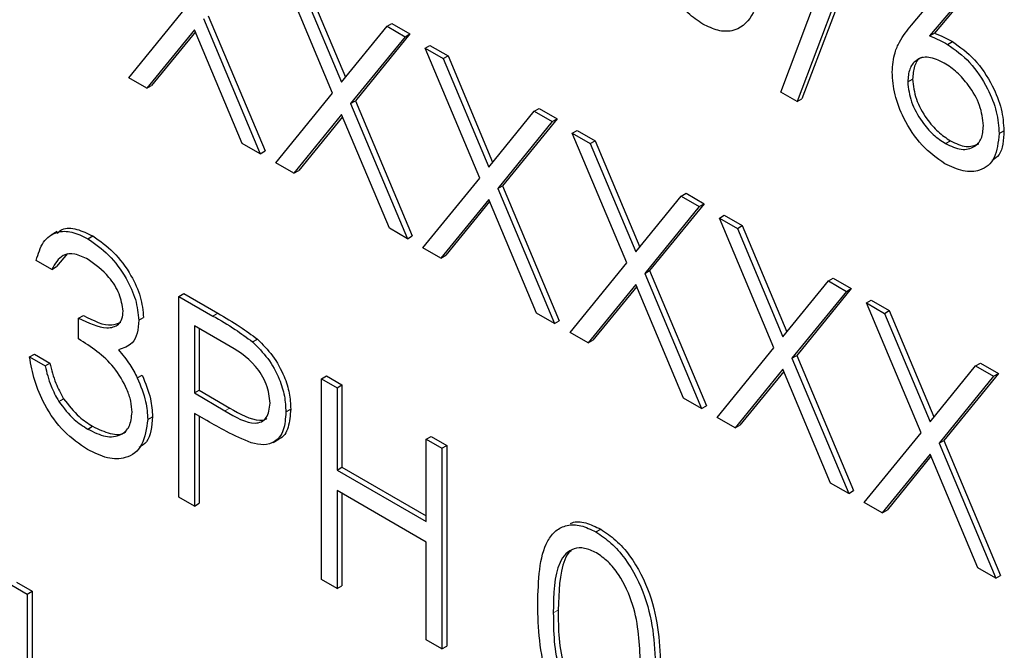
# Paper-space layout 'Blatt2' of a CAD drawing. Header units: millimetres. Extents: x 5 to 418, y 2 to 292.
# Tile 27 of 77: x 76.36 to 79.24, y 188.76 to 190.61. Entities that reach past the tile are written whole.
import ezdxf

# ---------------------------------------------------------------- set-up
doc = ezdxf.new("R2010")
doc.units = ezdxf.units.MM

psp = doc.layouts.new('Blatt2')

# ---------------------------------------------------------------- linework, layer by layer
at = {"color": 7, "linetype": 'Continuous', "lineweight": 25}
for p, q in [((78.5872, 190.3996), (78.8001, 190.9626)), ((78.8624, 190.943), (78.6495, 190.38)), ((78.8483, 190.9348), (78.6353, 190.3719)), ((77.275, 190.3967), (77.1153, 190.777)), ((78.9704, 190.596), (79.1224, 190.7766)), ((77.168, 190.7466), (77.3013, 190.4291)), ((77.1822, 190.7547), (77.3129, 190.4434)), ((79.1576, 190.7243), (79.0231, 190.5644)), ((79.1717, 190.7325), (79.0372, 190.5726)), ((76.678, 190.4416), (76.8442, 190.6454)), ((76.9111, 190.6232), (77.0772, 190.2274)), ((76.897, 190.615), (77.0631, 190.2192)), ((77.3013, 190.4291), (77.4346, 190.5927)), ((77.4346, 190.5927), (77.4488, 190.6008)), ((77.4346, 190.5927), (77.4874, 190.5622)), ((77.4488, 190.6008), (77.5015, 190.5704)), ((76.8705, 190.5827), (76.7307, 190.4111)), ((76.8731, 190.5766), (76.7449, 190.4193)), ((77.0104, 190.2497), (76.8705, 190.5827)), ((77.4874, 190.5622), (77.3277, 190.3663)), ((77.5015, 190.5704), (77.3419, 190.3745)), ((77.4874, 190.5622), (77.5015, 190.5704)), ((79.0231, 190.5644), (79.0372, 190.5726)), ((77.5461, 190.5283), (77.5602, 190.5365)), ((77.5602, 190.5365), (77.613, 190.506)), ((79.0758, 190.5397), (79.0899, 190.5478)), ((77.5461, 190.5283), (77.5988, 190.4979)), ((77.7058, 190.148), (77.5461, 190.5283)), ((77.5988, 190.4979), (77.613, 190.506)), ((77.613, 190.506), (77.7437, 190.1947)), ((77.5988, 190.4979), (77.7321, 190.1804)), ((76.7307, 190.4111), (76.678, 190.4416)), ((76.7307, 190.4111), (76.7449, 190.4193)), ((78.9592, 190.4296), (78.9734, 190.4378)), ((77.1088, 190.1929), (77.275, 190.3967)), ((78.6353, 190.3719), (78.5872, 190.3996)), ((77.3277, 190.3663), (77.3419, 190.3745)), ((77.3277, 190.3663), (77.4939, 189.9705)), ((77.3419, 190.3745), (77.508, 189.9787)), ((78.6353, 190.3719), (78.6495, 190.38)), ((77.3013, 190.334), (77.1615, 190.1624)), ((77.4412, 190.001), (77.3013, 190.334)), ((77.7321, 190.1804), (77.8654, 190.344)), ((77.8654, 190.344), (77.8796, 190.3521)), ((77.8654, 190.344), (77.9181, 190.3135)), ((77.8796, 190.3521), (77.9323, 190.3217)), ((77.3039, 190.3279), (77.1757, 190.1706)), ((77.9181, 190.3135), (77.7585, 190.1176)), ((77.9323, 190.3217), (77.7727, 190.1258)), ((77.9181, 190.3135), (77.9323, 190.3217)), ((77.9769, 190.2796), (77.991, 190.2878)), ((77.9769, 190.2796), (78.0296, 190.2492)), ((78.1366, 189.8994), (77.9769, 190.2796)), ((77.991, 190.2878), (78.0438, 190.2573)), ((79.2268, 190.2783), (79.241, 190.2865)), ((77.0631, 190.2192), (77.0104, 190.2497)), ((78.0296, 190.2492), (78.0438, 190.2573)), ((78.0296, 190.2492), (78.1629, 189.9317)), ((78.0438, 190.2573), (78.1745, 189.946)), ((79.0702, 190.2489), (79.0843, 190.2571)), ((77.0631, 190.2192), (77.0772, 190.2274)), ((77.1615, 190.1624), (77.1088, 190.1929)), ((77.1615, 190.1624), (77.1757, 190.1706)), ((77.5396, 189.9442), (77.7058, 190.148)), ((77.7585, 190.1176), (77.7727, 190.1258)), ((77.7585, 190.1176), (77.9247, 189.7219)), ((77.7727, 190.1258), (77.9388, 189.73)), ((78.2962, 190.0953), (78.3104, 190.1034)), ((78.3104, 190.1034), (78.3631, 190.073)), ((77.7321, 190.0853), (77.5923, 189.9137)), ((77.7347, 190.0792), (77.6064, 189.9219)), ((77.8719, 189.7523), (77.7321, 190.0853)), ((78.1629, 189.9317), (78.2962, 190.0953)), ((78.3631, 190.073), (78.2035, 189.8771)), ((78.2962, 190.0953), (78.3489, 190.0648)), ((78.3489, 190.0648), (78.3631, 190.073)), ((78.3489, 190.0648), (78.1893, 189.8689)), ((78.4077, 190.0309), (78.4218, 190.0391)), ((78.4077, 190.0309), (78.4604, 190.0005)), ((78.5674, 189.6507), (78.4077, 190.0309)), ((78.4218, 190.0391), (78.4746, 190.0087)), ((76.4684, 189.9914), (76.4507, 189.9812)), ((77.4939, 189.9705), (77.4412, 190.001)), ((78.4604, 190.0005), (78.4746, 190.0087)), ((78.4604, 190.0005), (78.5937, 189.6831)), ((78.4746, 190.0087), (78.6053, 189.6973)), ((76.5587, 189.9703), (76.5728, 189.9784)), ((77.4939, 189.9705), (77.508, 189.9787)), ((77.5923, 189.9137), (77.5396, 189.9442)), ((76.4528, 189.8806), (76.4071, 189.907)), ((76.4987, 189.9269), (76.4669, 189.8888)), ((77.5923, 189.9137), (77.6064, 189.9219)), ((77.9704, 189.6955), (78.1366, 189.8994)), ((76.4528, 189.8806), (76.4669, 189.8888)), ((78.1893, 189.8689), (78.2035, 189.8771)), ((78.2035, 189.8771), (78.3696, 189.4813)), ((78.1893, 189.8689), (78.3555, 189.4732)), ((78.5937, 189.6831), (78.727, 189.8466)), ((78.727, 189.8466), (78.7411, 189.8548)), ((78.727, 189.8466), (78.7797, 189.8162)), ((78.7411, 189.8548), (78.7939, 189.8243)), ((78.1629, 189.8366), (78.0231, 189.665)), ((78.1655, 189.8305), (78.0372, 189.6732)), ((78.3027, 189.5036), (78.1629, 189.8366)), ((78.7797, 189.8162), (78.6201, 189.6202)), ((78.7939, 189.8243), (78.6343, 189.6284)), ((78.7797, 189.8162), (78.7939, 189.8243)), ((76.8249, 189.8015), (76.839, 189.8097)), ((76.8249, 189.8015), (76.9247, 189.7439)), ((76.8249, 189.2136), (76.8249, 189.8015)), ((76.839, 189.8097), (76.9388, 189.752)), ((78.8385, 189.7822), (78.8526, 189.7904)), ((78.8526, 189.7904), (78.9053, 189.76)), ((78.8385, 189.7822), (78.8912, 189.7518)), ((78.9982, 189.402), (78.8385, 189.7822)), ((78.8912, 189.7518), (78.9053, 189.76)), ((78.9053, 189.76), (79.0361, 189.4486)), ((76.5311, 189.7374), (76.5453, 189.7456)), ((76.5311, 189.6771), (76.5311, 189.7374)), ((76.7074, 189.7317), (76.7215, 189.7398)), ((77.9247, 189.7219), (77.8719, 189.7523)), ((77.9247, 189.7219), (77.9388, 189.73)), ((78.8912, 189.7518), (79.0245, 189.4344)), ((76.9637, 189.6611), (76.8705, 189.7148)), ((76.8705, 189.7148), (76.8705, 189.5189)), ((76.8847, 189.7067), (76.8847, 189.527)), ((77.0407, 189.6681), (77.0548, 189.6763)), ((78.0231, 189.665), (77.9704, 189.6955)), ((78.0231, 189.665), (78.0372, 189.6732)), ((78.4012, 189.4468), (78.5674, 189.6507)), ((76.3875, 189.6244), (76.4017, 189.6325)), ((76.3875, 189.6244), (76.4332, 189.598)), ((76.4017, 189.6325), (76.4474, 189.6061)), ((78.6201, 189.6202), (78.6343, 189.6284)), ((78.6201, 189.6202), (78.7863, 189.2245)), ((78.6343, 189.6284), (78.8004, 189.2326)), ((76.4332, 189.598), (76.4474, 189.6061)), ((78.5937, 189.5879), (78.4539, 189.4164)), ((78.5963, 189.5818), (78.468, 189.4245)), ((78.7335, 189.2549), (78.5937, 189.5879)), ((79.0245, 189.4344), (79.1578, 189.5979)), ((79.1578, 189.5979), (79.1719, 189.6061)), ((79.1578, 189.5979), (79.2105, 189.5675)), ((79.1719, 189.6061), (79.2247, 189.5756)), ((76.7031, 189.563), (76.7172, 189.5712)), ((77.2426, 189.5604), (77.2567, 189.5685)), ((77.2426, 189.5604), (77.2883, 189.534)), ((77.2426, 188.9725), (77.2426, 189.5604)), ((77.2567, 189.5685), (77.3024, 189.5422)), ((79.2105, 189.5675), (79.0509, 189.3715)), ((79.2247, 189.5756), (79.0651, 189.3797)), ((79.2105, 189.5675), (79.2247, 189.5756)), ((76.8705, 189.5189), (76.8847, 189.527)), ((76.8847, 189.527), (76.9738, 189.4743)), ((77.2883, 189.534), (77.3024, 189.5422)), ((77.2883, 189.534), (77.2883, 189.2928)), ((77.3024, 189.5422), (77.3024, 189.301)), ((76.4731, 189.4937), (76.4872, 189.5019)), ((76.8705, 189.5189), (76.9597, 189.4661)), ((78.3555, 189.4732), (78.3027, 189.5036)), ((77.1382, 189.463), (77.1523, 189.4711)), ((78.3555, 189.4732), (78.3696, 189.4813)), ((76.7335, 189.441), (76.7476, 189.4492)), ((76.9069, 189.4376), (76.8705, 189.4586)), ((76.8705, 189.4586), (76.8705, 189.1872)), ((76.8847, 189.4504), (76.8847, 189.1954)), ((78.4539, 189.4164), (78.4012, 189.4468)), ((76.5582, 189.4128), (76.5723, 189.421)), ((78.4539, 189.4164), (78.468, 189.4245)), ((77.1009, 189.374), (77.1185, 189.3842)), ((77.5494, 189.3833), (77.5635, 189.3914)), ((77.5494, 189.3833), (77.5951, 189.3569)), ((77.5494, 189.1421), (77.5494, 189.3833)), ((77.5635, 189.3914), (77.6092, 189.3651)), ((78.8319, 189.1981), (78.9982, 189.402)), ((79.0509, 189.3715), (79.0651, 189.3797)), ((79.0651, 189.3797), (79.2312, 188.9839)), ((77.5951, 189.3569), (77.6092, 189.3651)), ((77.5951, 189.3569), (77.5951, 188.769)), ((77.6092, 189.3651), (77.6092, 188.7772)), ((79.0509, 189.3715), (79.217, 188.9758)), ((79.0245, 189.3392), (78.8847, 189.1677)), ((79.027, 189.3331), (78.8988, 189.1758)), ((79.1643, 189.0062), (79.0245, 189.3392)), ((77.2883, 189.2928), (77.3024, 189.301)), ((77.3024, 189.301), (77.5494, 189.1584)), ((77.2883, 189.2928), (77.5494, 189.1421)), ((78.7863, 189.2245), (78.7335, 189.2549)), ((76.8705, 189.1872), (76.8249, 189.2136)), ((77.5494, 189.0818), (77.2883, 189.2325)), ((77.2883, 189.2325), (77.2883, 188.9461)), ((77.3024, 189.2243), (77.3024, 188.9542)), ((78.7863, 189.2245), (78.8004, 189.2326)), ((76.8705, 189.1872), (76.8847, 189.1954)), ((78.8847, 189.1677), (78.8319, 189.1981)), ((78.8847, 189.1677), (78.8988, 189.1758)), ((78.0459, 189.1117), (78.0601, 189.1198)), ((77.5494, 188.7954), (77.5494, 189.0818)), ((79.217, 188.9758), (79.1643, 189.0062)), ((79.217, 188.9758), (79.2312, 188.9839)), ((76.3353, 188.956), (76.381, 188.9297)), ((76.3495, 188.9642), (76.3951, 188.9378)), ((77.2883, 188.9461), (77.2426, 188.9725)), ((77.2883, 188.9461), (77.3024, 188.9542)), ((76.381, 188.9297), (76.3951, 188.9378)), ((76.381, 188.9297), (76.381, 188.5811)), ((76.3951, 188.9378), (76.3951, 188.5892)), ((77.5951, 188.769), (77.5494, 188.7954)), ((77.5951, 188.769), (77.6092, 188.7772))]:
    psp.add_line(p, q, dxfattribs=at)
at = {"color": 7, "linetype": 'Continuous', "lineweight": 18}
for p, q in [((76.9247, 189.7439), (76.9388, 189.752)), ((76.9597, 189.4661), (76.9738, 189.4743)), ((77.9214, 188.8745), (77.9356, 188.8827))]:
    psp.add_line(p, q, dxfattribs=at)
psp.add_open_spline([(63.2878, 206.2101), (65.3638, 204.8815), (69.5171, 202.2233), (77.1005, 197.6481), (86.0676, 192.4999), (93.1334, 188.7939), (96.6687, 186.9397)], degree=3, knots=[0, 0, 0, 0, 0.1970476, 0.3942021, 0.6969067, 1, 1, 1, 1], dxfattribs=at)
at = {"color": 7, "linetype": 'Continuous', "lineweight": 25}
for points, knots in [([(63.4542, 205.8474), (64.8106, 204.9738), (67.7482, 203.0819), (72.3774, 200.2267), (77.3222, 197.2729), (82.3608, 194.3679), (87.4902, 191.5143), (92.3127, 188.9139), (95.4616, 187.2888), (96.84, 186.5775)], [0, 0, 0, 0, 0.129176, 0.279748, 0.430402, 0.581177, 0.731953, 0.88267, 1, 1, 1, 1]), ([(78.3592, 190.5991), (78.3444, 190.609), (78.3147, 190.629), (78.2606, 190.691), (78.1937, 190.8284), (78.1909, 190.935), (78.189, 191.0061)], [0, 0, 0, 0, 0.125551, 0.25109, 0.50025, 1, 1, 1, 1]), ([(78.535, 190.8064), (78.5321, 190.7375), (78.5279, 190.6342), (78.4586, 190.5767), (78.4042, 190.5773), (78.3742, 190.5918), (78.3592, 190.5991)], [0, 0, 0, 0, 0.499407, 0.748743, 0.874372, 1, 1, 1, 1]), ([(78.9135, 190.4581), (78.9153, 190.4781), (78.9183, 190.511), (78.9345, 190.5465), (78.9513, 190.5727), (78.9641, 190.5883), (78.9704, 190.596)], [0, 0, 0, 0, 0.339374, 0.559486, 0.779731, 1, 1, 1, 1]), ([(79.0231, 190.5644), (79.0329, 190.5606), (79.0503, 190.5537), (79.068, 190.5439), (79.0758, 190.5397)], [0, 0, 0, 0, 0.55991, 1, 1, 1, 1]), ([(79.0372, 190.5726), (79.047, 190.5687), (79.0645, 190.5618), (79.0822, 190.5521), (79.0899, 190.5478)], [0, 0, 0, 0, 0.55991, 1, 1, 1, 1]), ([(79.0758, 190.5397), (79.0981, 190.5238), (79.1427, 190.4922), (79.1924, 190.4164), (79.2224, 190.3416), (79.2254, 190.2994), (79.2268, 190.2783)], [0, 0, 0, 0, 0.2796384, 0.5593258, 0.7795267, 1, 1, 1, 1]), ([(79.0899, 190.5478), (79.1122, 190.532), (79.1569, 190.5004), (79.2065, 190.4246), (79.2366, 190.3497), (79.2395, 190.3075), (79.241, 190.2865)], [0, 0, 0, 0, 0.2796384, 0.5593258, 0.7795267, 1, 1, 1, 1]), ([(79.0662, 190.4849), (79.0507, 190.4923), (79.0197, 190.5072), (78.9841, 190.4967), (78.9626, 190.4697), (78.9603, 190.443), (78.9592, 190.4296)], [0, 0, 0, 0, 0.280127, 0.559515, 0.779719, 1, 1, 1, 1]), ([(79.0032, 190.5016), (79.0015, 190.5013), (78.9897, 190.4988), (78.9772, 190.4768), (78.9747, 190.4508), (78.9734, 190.4378)], [0, 0, 0, 0, 0.081817, 0.540829, 1, 1, 1, 1]), ([(79.1811, 190.3015), (79.1788, 190.3213), (79.1741, 190.3609), (79.1407, 190.4174), (79.1039, 190.4601), (79.0788, 190.4766), (79.0662, 190.4849)], [0, 0, 0, 0, 0.2787544, 0.558605, 0.7791474, 1, 1, 1, 1]), ([(79.0677, 190.1901), (79.045, 190.2064), (78.9994, 190.239), (78.948, 190.3164), (78.9188, 190.3931), (78.9153, 190.4364), (78.9135, 190.4581)], [0, 0, 0, 0, 0.27967, 0.559085, 0.779558, 1, 1, 1, 1]), ([(78.9592, 190.4296), (78.9614, 190.4103), (78.9658, 190.3716), (78.9976, 190.3159), (79.0333, 190.2734), (79.0579, 190.2571), (79.0702, 190.2489)], [0, 0, 0, 0, 0.279059, 0.55882, 0.779303, 1, 1, 1, 1]), ([(78.9734, 190.4378), (78.9756, 190.4184), (78.9799, 190.3798), (79.0117, 190.3241), (79.0475, 190.2816), (79.072, 190.2653), (79.0843, 190.2571)], [0, 0, 0, 0, 0.279059, 0.55882, 0.779303, 1, 1, 1, 1]), ([(79.2268, 190.2783), (79.2242, 190.2529), (79.219, 190.2021), (79.1755, 190.1676), (79.1225, 190.1644), (79.086, 190.1815), (79.0677, 190.1901)], [0, 0, 0, 0, 0.2796308, 0.5589603, 0.7794783, 1, 1, 1, 1]), ([(79.0702, 190.2489), (79.0858, 190.2417), (79.1171, 190.2273), (79.1534, 190.2365), (79.1773, 190.2611), (79.1799, 190.288), (79.1811, 190.3015)], [0, 0, 0, 0, 0.280018, 0.559853, 0.779987, 1, 1, 1, 1]), ([(79.241, 190.2865), (79.2394, 190.2596), (79.2372, 190.2201), (79.2138, 190.2043), (79.2064, 190.1992)], [0, 0, 0, 0, 0.680519, 1, 1, 1, 1]), ([(79.0843, 190.2571), (79.1001, 190.2496), (79.1313, 190.2347), (79.1553, 190.244), (79.1672, 190.2486)], [0, 0, 0, 0, 0.507059, 1, 1, 1, 1]), ([(76.4071, 189.907), (76.413, 189.9262), (76.4247, 189.9646), (76.4636, 189.9921), (76.5107, 189.9937), (76.5427, 189.9781), (76.5587, 189.9703)], [0, 0, 0, 0, 0.280288, 0.55968, 0.779747, 1, 1, 1, 1]), ([(76.4688, 189.9868), (76.4733, 189.9907), (76.4879, 190.0033), (76.5253, 190.001), (76.557, 189.9859), (76.5728, 189.9784)], [0, 0, 0, 0, 0.184623, 0.592139, 1, 1, 1, 1]), ([(76.5587, 189.9703), (76.5793, 189.9558), (76.6205, 189.9269), (76.6698, 189.8607), (76.7011, 189.7913), (76.7053, 189.7515), (76.7074, 189.7317)], [0, 0, 0, 0, 0.280085, 0.5598683, 0.7800992, 1, 1, 1, 1]), ([(76.5728, 189.9784), (76.5934, 189.964), (76.6346, 189.9351), (76.6839, 189.8688), (76.7152, 189.7995), (76.7194, 189.7597), (76.7215, 189.7398)], [0, 0, 0, 0, 0.280085, 0.5598683, 0.7800992, 1, 1, 1, 1]), ([(76.5593, 189.9096), (76.546, 189.916), (76.5196, 189.9289), (76.4775, 189.9238), (76.4622, 189.897), (76.4528, 189.8806)], [0, 0, 0, 0, 0.280636, 0.560364, 1, 1, 1, 1]), ([(76.6617, 189.7583), (76.6591, 189.7752), (76.6539, 189.8091), (76.6149, 189.8696), (76.5804, 189.8945), (76.5593, 189.9096)], [0, 0, 0, 0, 0.278859, 0.560074, 1, 1, 1, 1]), ([(76.5311, 189.7374), (76.5599, 189.7239), (76.603, 189.7036), (76.6452, 189.7138), (76.6596, 189.7347), (76.661, 189.7504), (76.6617, 189.7583)], [0, 0, 0, 0, 0.4994185, 0.749016, 0.8745437, 1, 1, 1, 1]), ([(76.5453, 189.7456), (76.5749, 189.7305), (76.616, 189.7096), (76.6461, 189.7224), (76.6546, 189.726)], [0, 0, 0, 0, 0.7205856, 1, 1, 1, 1]), ([(76.7074, 189.7317), (76.7065, 189.7186), (76.7049, 189.6924), (76.6865, 189.6578), (76.6625, 189.6499), (76.6479, 189.645)], [0, 0, 0, 0, 0.280508, 0.560792, 1, 1, 1, 1]), ([(76.9247, 189.7439), (76.9465, 189.7314), (76.9853, 189.7091), (77.0238, 189.6806), (77.0407, 189.6681)], [0, 0, 0, 0, 0.560314, 1, 1, 1, 1]), ([(76.9388, 189.752), (76.9606, 189.7396), (76.9994, 189.7173), (77.0379, 189.6888), (77.0548, 189.6763)], [0, 0, 0, 0, 0.560314, 1, 1, 1, 1]), ([(76.6878, 189.4623), (76.687, 189.473), (76.6856, 189.4944), (76.6697, 189.5406), (76.6223, 189.6186), (76.5676, 189.6537), (76.5311, 189.6771)], [0, 0, 0, 0, 0.125587, 0.251191, 0.500605, 1, 1, 1, 1]), ([(77.0407, 189.6681), (77.0561, 189.6527), (77.0871, 189.622), (77.119, 189.5638), (77.1359, 189.5088), (77.1374, 189.4783), (77.1382, 189.463)], [0, 0, 0, 0, 0.279705, 0.559381, 0.779509, 1, 1, 1, 1]), ([(77.0548, 189.6763), (77.0703, 189.6609), (77.1012, 189.6301), (77.1332, 189.5719), (77.15, 189.517), (77.1515, 189.4864), (77.1523, 189.4711)], [0, 0, 0, 0, 0.279705, 0.559381, 0.779509, 1, 1, 1, 1]), ([(76.6479, 189.645), (76.6598, 189.6311), (76.6809, 189.6061), (76.6963, 189.5762), (76.7031, 189.563)], [0, 0, 0, 0, 0.559795, 1, 1, 1, 1]), ([(77.0925, 189.4891), (77.0902, 189.5073), (77.0867, 189.5347), (77.0679, 189.572), (77.032, 189.6226), (76.994, 189.644), (76.9637, 189.6611)], [0, 0, 0, 0, 0.2489693, 0.3747291, 0.500383, 1, 1, 1, 1]), ([(76.5573, 189.353), (76.534, 189.3688), (76.4873, 189.4005), (76.4322, 189.4774), (76.4002, 189.5553), (76.3918, 189.6013), (76.3875, 189.6244)], [0, 0, 0, 0, 0.279886, 0.558979, 0.779263, 1, 1, 1, 1]), ([(76.4332, 189.598), (76.4379, 189.5782), (76.4462, 189.5429), (76.4649, 189.5087), (76.4731, 189.4937)], [0, 0, 0, 0, 0.560694, 1, 1, 1, 1]), ([(76.4474, 189.6061), (76.452, 189.5864), (76.4603, 189.5511), (76.479, 189.5169), (76.4872, 189.5019)], [0, 0, 0, 0, 0.560694, 1, 1, 1, 1]), ([(76.7031, 189.563), (76.7128, 189.5394), (76.7303, 189.4972), (76.7325, 189.4582), (76.7335, 189.441)], [0, 0, 0, 0, 0.559419, 1, 1, 1, 1]), ([(76.7172, 189.5712), (76.727, 189.5476), (76.7444, 189.5053), (76.7466, 189.4664), (76.7476, 189.4492)], [0, 0, 0, 0, 0.559419, 1, 1, 1, 1]), ([(76.4872, 189.5019), (76.5019, 189.4828), (76.5281, 189.4488), (76.5588, 189.4295), (76.5723, 189.421)], [0, 0, 0, 0, 0.558748, 1, 1, 1, 1]), ([(76.4731, 189.4937), (76.4877, 189.4747), (76.5139, 189.4407), (76.5446, 189.4213), (76.5582, 189.4128)], [0, 0, 0, 0, 0.558748, 1, 1, 1, 1]), ([(76.9597, 189.4661), (76.9907, 189.4481), (77.0295, 189.4255), (77.0671, 189.4332), (77.0867, 189.4489), (77.0902, 189.4731), (77.0925, 189.4891)], [0, 0, 0, 0, 0.499721, 0.62535, 0.751083, 1, 1, 1, 1]), ([(76.9738, 189.4743), (77.0042, 189.4572), (77.0422, 189.4358), (77.0764, 189.439), (77.0815, 189.4435), (77.082, 189.444)], [0, 0, 0, 0, 0.782951, 0.979784, 1, 1, 1, 1]), ([(77.1523, 189.4711), (77.1509, 189.4529), (77.148, 189.4165), (77.1314, 189.3879), (77.1173, 189.384), (77.1165, 189.3838)], [0, 0, 0, 0, 0.486653, 0.971789, 1, 1, 1, 1]), ([(76.7335, 189.441), (76.7298, 189.4143), (76.7225, 189.3608), (76.6747, 189.3249), (76.6165, 189.3241), (76.5771, 189.3433), (76.5573, 189.353)], [0, 0, 0, 0, 0.279304, 0.558838, 0.779277, 1, 1, 1, 1]), ([(76.5582, 189.4128), (76.5758, 189.404), (76.6111, 189.3863), (76.6537, 189.3922), (76.6827, 189.4174), (76.6861, 189.4474), (76.6878, 189.4623)], [0, 0, 0, 0, 0.280599, 0.560151, 0.780303, 1, 1, 1, 1]), ([(76.7476, 189.4492), (76.7452, 189.4207), (76.7417, 189.3797), (76.7166, 189.3638), (76.7089, 189.3589)], [0, 0, 0, 0, 0.693666, 1, 1, 1, 1]), ([(77.0366, 189.3724), (77.0125, 189.3828), (76.9694, 189.4014), (76.926, 189.4265), (76.9069, 189.4376)], [0, 0, 0, 0, 0.559694, 1, 1, 1, 1]), ([(77.1382, 189.463), (77.1369, 189.4443), (77.1345, 189.4069), (77.109, 189.3745), (77.0743, 189.3641), (77.0492, 189.3696), (77.0366, 189.3724)], [0, 0, 0, 0, 0.280099, 0.559324, 0.779458, 1, 1, 1, 1]), ([(76.5723, 189.421), (76.5896, 189.4126), (76.6241, 189.396), (76.6593, 189.3953), (76.6701, 189.4063), (76.6707, 189.407)], [0, 0, 0, 0, 0.486345, 0.970875, 1, 1, 1, 1]), ([(77.8757, 188.9007), (77.8777, 188.9697), (77.8802, 189.0562), (77.9276, 189.1171), (77.9607, 189.1331), (78.0013, 189.1333), (78.0311, 189.1189), (78.0459, 189.1117)], [0, 0, 0, 0, 0.498702, 0.624177, 0.749467, 0.874745, 1, 1, 1, 1]), ([(77.972, 189.1367), (77.9734, 189.1374), (77.9855, 189.1436), (78.0159, 189.1405), (78.0454, 189.1267), (78.0601, 189.1198)], [0, 0, 0, 0, 0.057969, 0.529028, 1, 1, 1, 1]), ([(78.0601, 189.1198), (78.0751, 189.1098), (78.105, 189.0897), (78.1597, 189.0275), (78.2285, 188.8897), (78.2329, 188.7814), (78.2358, 188.7091)], [0, 0, 0, 0, 0.1256, 0.251197, 0.500581, 1, 1, 1, 1]), ([(78.0459, 189.1117), (78.0609, 189.1016), (78.0909, 189.0816), (78.1455, 189.0194), (78.2143, 188.8815), (78.2187, 188.7732), (78.2217, 188.701)], [0, 0, 0, 0, 0.1256, 0.251197, 0.500581, 1, 1, 1, 1]), ([(78.0475, 189.0505), (78.0358, 189.0559), (78.0124, 189.0667), (77.9815, 189.0639), (77.9568, 189.0492), (77.9231, 188.9971), (77.9222, 188.929), (77.9214, 188.8745)], [0, 0, 0, 0, 0.125139, 0.250418, 0.375519, 0.500847, 1, 1, 1, 1]), ([(77.9728, 189.0558), (77.9726, 189.0557), (77.9642, 189.0508), (77.9394, 189.0017), (77.9373, 188.9356), (77.9356, 188.8827)], [0, 0, 0, 0, 0.004517, 0.204302, 1, 1, 1, 1]), ([(78.176, 188.7276), (78.1741, 188.7833), (78.1713, 188.8667), (78.1236, 188.975), (78.0824, 189.0261), (78.0591, 189.0424), (78.0475, 189.0505)], [0, 0, 0, 0, 0.500072, 0.749021, 0.874598, 1, 1, 1, 1]), ([(78.0459, 188.4936), (78.0311, 188.5036), (78.0014, 188.5235), (77.9473, 188.5855), (77.8804, 188.7229), (77.8776, 188.8295), (77.8757, 188.9007)], [0, 0, 0, 0, 0.1255507, 0.25109, 0.5002501, 1, 1, 1, 1]), ([(77.9214, 188.8745), (77.9218, 188.8194), (77.9223, 188.7368), (77.9712, 188.6283), (78.0125, 188.5776), (78.0358, 188.5612), (78.0475, 188.553)], [0, 0, 0, 0, 0.500291, 0.749086, 0.874606, 1, 1, 1, 1]), ([(77.9356, 188.8827), (77.9359, 188.8275), (77.9365, 188.7449), (77.9854, 188.6364), (78.0267, 188.5857), (78.05, 188.5694), (78.0616, 188.5612)], [0, 0, 0, 0, 0.500291, 0.749086, 0.874606, 1, 1, 1, 1])]:
    psp.add_open_spline(points, degree=3, knots=knots, dxfattribs=at)

doc.saveas('drawing.dxf')
